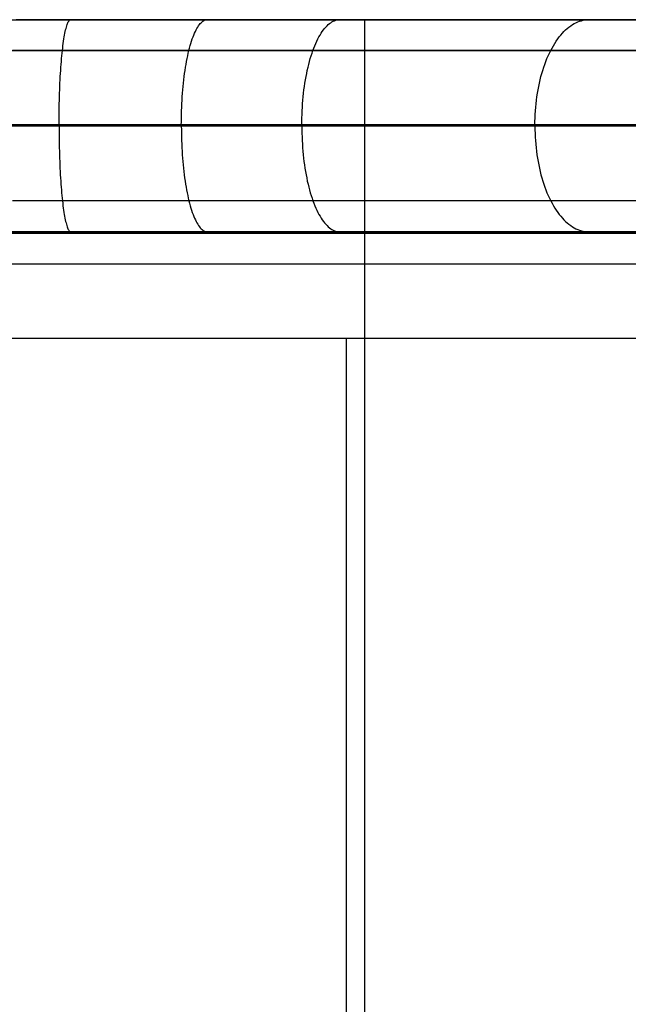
# Model space of a CAD drawing. Header units: millimetres. Extents: x 4627 to 5374, y -356 to 20.
# Tile 23 of 44: x 4970 to 5027, y -73 to 20. Entities that reach past the tile are written whole.
import ezdxf

# ---------------------------------------------------------------- set-up
doc = ezdxf.new("R2010")
doc.units = ezdxf.units.MM
for name, color, linetype, true_color in [('Slope storage bench', 7, 'Continuous', 0x000000), ('Slope storage bench$back', 7, 'Continuous', 0x000000), ('Slope storage bench$Lid', 7, 'Continuous', 0x000000)]:
    doc.layers.add(name, color=color, linetype=linetype, true_color=true_color)

msp = doc.modelspace()

# ---------------------------------------------------------------- linework, layer by layer
at = {"layer": 'Slope storage bench'}
for p, q in [((4712.703, 20, -150), (5292.246, 20, -150)), ((4714.113, 20, -290.1), (5290.835, 20, -290.1)), ((4722.803, 20), (5282.146, 20)), ((5002.474, 20), (5002.474, 0)), ((5002.474, 20), (5002.474, 20, -290.1)), ((5002.474, 20, -290.1), (5002.474, 19.994, -290.438)), ((5002.474, 19.994, -290.438), (5002.474, 19.977, -290.776)), ((5002.474, 19.977, -290.776), (5002.474, 19.948, -291.112)), ((5002.474, 19.948, -291.112), (5002.474, 19.908, -291.448)), ((5002.474, 19.908, -291.448), (5002.474, 19.856, -291.782)), ((5002.474, 19.856, -291.782), (5002.474, 19.793, -292.114)), ((5002.474, 19.793, -292.114), (5002.474, 19.719, -292.444)), ((5002.474, 19.719, -292.444), (5002.474, 19.633, -292.771)), ((5002.474, 19.633, -292.771), (5002.474, 19.536, -293.095)), ((5002.474, 19.536, -293.095), (5002.474, 19.428, -293.415)), ((5002.474, 19.428, -293.415), (5002.474, 19.31, -293.732)), ((5002.474, 19.31, -293.732), (5002.474, 19.18, -294.044)), ((5002.474, 19.18, -294.044), (5002.474, 19.04, -294.352)), ((5002.474, 19.04, -294.352), (5002.474, 18.89, -294.655)), ((5002.474, 18.89, -294.655), (5002.474, 18.729, -294.952)), ((5002.474, 18.729, -294.952), (5002.474, 18.559, -295.244)), ((5002.474, 18.559, -295.244), (5002.474, 18.378, -295.53)), ((5002.474, 18.378, -295.53), (5002.474, 18.188, -295.809)), ((5002.474, 18.188, -295.809), (5002.474, 17.988, -296.082)), ((5002.474, 17.988, -296.082), (5002.474, 17.78, -296.348)), ((5002.474, 17.78, -296.348), (5002.474, 17.562, -296.606)), ((4714.113, 17.1, -297.1), (5290.835, 17.1, -297.1)), ((5002.474, 17.562, -296.606), (5002.474, 17.335, -296.857)), ((5002.474, 17.335, -296.857), (5002.474, 17.1, -297.1)), ((5002.474, 17.1, -297.1), (5002.474, 16.857, -297.335)), ((5002.474, 16.857, -297.335), (5002.474, 16.606, -297.562)), ((5002.474, 16.606, -297.562), (5002.474, 16.348, -297.78)), ((5002.474, 16.348, -297.78), (5002.474, 16.082, -297.988)), ((5002.474, 16.082, -297.988), (5002.474, 15.809, -298.188)), ((5002.474, 15.809, -298.188), (5002.474, 15.53, -298.378)), ((5002.474, 15.53, -298.378), (5002.474, 15.244, -298.559)), ((5002.474, 15.244, -298.559), (5002.474, 14.952, -298.729)), ((5002.474, 14.952, -298.729), (5002.474, 14.655, -298.89)), ((5002.474, 14.655, -298.89), (5002.474, 14.352, -299.04)), ((5002.474, 14.352, -299.04), (5002.474, 14.044, -299.18)), ((5002.474, 14.044, -299.18), (5002.474, 13.732, -299.31)), ((5002.474, 13.732, -299.31), (5002.474, 13.415, -299.428)), ((5002.474, 13.415, -299.428), (5002.474, 13.095, -299.536)), ((5002.474, 13.095, -299.536), (5002.474, 12.771, -299.633)), ((5002.474, 12.771, -299.633), (5002.474, 12.444, -299.719)), ((5002.474, 12.444, -299.719), (5002.474, 12.114, -299.793)), ((5002.474, 12.114, -299.793), (5002.474, 11.782, -299.856)), ((5002.474, 11.782, -299.856), (5002.474, 11.448, -299.908)), ((5002.474, 11.448, -299.908), (5002.474, 11.112, -299.948)), ((5002.474, 11.112, -299.948), (5002.474, 10.776, -299.977)), ((5002.474, 10.776, -299.977), (5002.474, 10.438, -299.994)), ((5002.474, 10.438, -299.994), (5002.474, 10.1, -300)), ((4714.113, 10.1, -300), (5290.835, 10.1, -300)), ((4722.803, 10), (5282.146, 10)), ((5002.474, 10.1, -300), (5002.474, -290.1, -300)), ((5282.146, 0, -280), (4722.803, 0, -280)), ((4722.803, 0), (5282.146, 0)), ((4722.803, 0, -150), (5282.146, 0, -150)), ((5002.474, 0), (5002.474, 0, -280)), ((5002.474, 0, -280), (5002.474, -280, -280))]:
    msp.add_line(p, q, dxfattribs=at)
at = {"layer": 'Slope storage bench$back'}
for p, q in [((4722.803, 20), (5282.146, 20)), ((4971.326, 20, 102.324), (4969.614, 20, 102.219)), ((4973.036, 20, 102.462), (4971.326, 20, 102.324)), ((4974.742, 20, 102.633), (4973.036, 20, 102.462)), ((4974.374, 19.426, 105.945), (4974.41, 19.534, 105.625)), ((4974.41, 19.534, 105.625), (4974.446, 19.631, 105.301)), ((4974.446, 19.631, 105.301), (4974.482, 19.717, 104.975)), ((4974.482, 19.717, 104.975), (4974.519, 19.792, 104.645)), ((4974.519, 19.792, 104.645), (4974.556, 19.855, 104.313)), ((4974.556, 19.855, 104.313), (4974.593, 19.907, 103.98)), ((4974.593, 19.907, 103.98), (4974.63, 19.948, 103.644)), ((4974.63, 19.948, 103.644), (4974.667, 19.977, 103.308)), ((4974.667, 19.977, 103.308), (4974.705, 19.994, 102.971)), ((4974.705, 19.994, 102.971), (4974.742, 20, 102.633)), ((4976.37, 20, 102.828), (4974.742, 20, 102.633)), ((4977.994, 20, 103.053), (4976.37, 20, 102.828)), ((4979.613, 20, 103.307), (4977.994, 20, 103.053)), ((4981.228, 20, 103.589), (4979.613, 20, 103.307)), ((4984.443, 20, 104.239), (4981.228, 20, 103.589)), ((4987.634, 20, 104.996), (4984.443, 20, 104.239)), ((4986.813, 19.426, 108.225), (4986.893, 19.534, 107.913)), ((4986.893, 19.534, 107.913), (4986.973, 19.631, 107.598)), ((4986.973, 19.631, 107.598), (4987.054, 19.717, 107.279)), ((4987.054, 19.717, 107.279), (4987.135, 19.792, 106.958)), ((4987.135, 19.792, 106.958), (4987.218, 19.855, 106.634)), ((4987.218, 19.855, 106.634), (4987.3, 19.907, 106.309)), ((4987.3, 19.907, 106.309), (4987.383, 19.948, 105.982)), ((4987.383, 19.948, 105.982), (4987.467, 19.977, 105.654)), ((4987.467, 19.977, 105.654), (4987.55, 19.994, 105.325)), ((4987.55, 19.994, 105.325), (4987.634, 20, 104.996)), ((4990.8, 20, 105.855), (4987.634, 20, 104.996)), ((4993.939, 20, 106.812), (4990.8, 20, 105.855)), ((4997.048, 20, 107.861), (4993.939, 20, 106.812)), ((5000.125, 20, 108.997), (4997.048, 20, 107.861)), ((4998.927, 19.425, 112.106), (4999.043, 19.534, 111.806)), ((4999.043, 19.534, 111.806), (4999.16, 19.631, 111.502)), ((4999.16, 19.631, 111.502), (4999.278, 19.717, 111.195)), ((4999.278, 19.717, 111.195), (4999.397, 19.792, 110.886)), ((4999.397, 19.792, 110.886), (4999.517, 19.855, 110.575)), ((4999.517, 19.855, 110.575), (4999.638, 19.907, 110.261)), ((4999.638, 19.907, 110.261), (4999.759, 19.948, 109.947)), ((4999.759, 19.948, 109.947), (4999.881, 19.977, 109.631)), ((4999.881, 19.977, 109.631), (5000.003, 19.994, 109.314)), ((5000.003, 19.994, 109.314), (5000.125, 20, 108.997)), ((5003.169, 20, 110.215), (5000.125, 20, 108.997)), ((5002.474, 20, 109.929), (5002.474, 20)), ((5002.474, 20), (5002.474, 0)), ((5006.181, 20, 111.51), (5003.169, 20, 110.215)), ((5009.16, 20, 112.876), (5006.181, 20, 111.51)), ((5012.109, 20, 114.31), (5009.16, 20, 112.876)), ((5015.028, 20, 115.805), (5012.109, 20, 114.31)), ((5017.919, 20, 117.357), (5015.028, 20, 115.805)), ((5023.616, 20, 120.612), (5017.919, 20, 117.357)), ((5021.917, 19.425, 123.478), (5022.081, 19.534, 123.201)), ((5022.081, 19.534, 123.201), (5022.247, 19.631, 122.921)), ((5022.247, 19.631, 122.921), (5022.414, 19.717, 122.638)), ((5022.414, 19.717, 122.638), (5022.583, 19.792, 122.353)), ((5022.583, 19.792, 122.353), (5022.754, 19.855, 122.066)), ((5022.754, 19.855, 122.066), (5022.925, 19.907, 121.777)), ((5022.925, 19.907, 121.777), (5023.097, 19.948, 121.487)), ((5023.097, 19.948, 121.487), (5023.27, 19.977, 121.196)), ((5023.27, 19.977, 121.196), (5023.443, 19.994, 120.904)), ((5023.443, 19.994, 120.904), (5023.616, 20, 120.612)), ((5029.229, 20, 124.049), (5023.616, 20, 120.612)), ((4974.172, 18.551, 107.771), (4974.204, 18.723, 107.48)), ((4974.204, 18.723, 107.48), (4974.237, 18.884, 107.183)), ((4974.237, 18.884, 107.183), (4974.271, 19.036, 106.88)), ((4974.271, 19.036, 106.88), (4974.305, 19.176, 106.573)), ((4974.305, 19.176, 106.573), (4974.339, 19.306, 106.261)), ((4974.339, 19.306, 106.261), (4974.374, 19.426, 105.945)), ((4986.361, 18.552, 110.007), (4986.433, 18.723, 109.722)), ((4986.433, 18.723, 109.722), (4986.507, 18.885, 109.433)), ((4986.507, 18.885, 109.433), (4986.582, 19.036, 109.138)), ((4986.582, 19.036, 109.138), (4986.658, 19.176, 108.838)), ((4986.658, 19.176, 108.838), (4986.735, 19.306, 108.534)), ((4986.735, 19.306, 108.534), (4986.813, 19.426, 108.225)), ((4998.267, 18.551, 113.821), (4998.372, 18.723, 113.547)), ((4998.372, 18.723, 113.547), (4998.48, 18.884, 113.269)), ((4998.48, 18.884, 113.269), (4998.589, 19.035, 112.985)), ((4998.589, 19.035, 112.985), (4998.7, 19.176, 112.696)), ((4998.7, 19.176, 112.696), (4998.813, 19.306, 112.403)), ((4998.813, 19.306, 112.403), (4998.927, 19.425, 112.106)), ((5020.979, 18.551, 125.059), (5021.129, 18.723, 124.806)), ((5021.129, 18.723, 124.806), (5021.281, 18.884, 124.549)), ((5021.281, 18.884, 124.549), (5021.436, 19.036, 124.288)), ((5021.436, 19.036, 124.288), (5021.594, 19.176, 124.022)), ((5021.594, 19.176, 124.022), (5021.754, 19.306, 123.752)), ((5021.754, 19.306, 123.752), (5021.917, 19.425, 123.478)), ((4974.02, 17.549, 109.132), (4974.049, 17.768, 108.874)), ((4974.049, 17.768, 108.874), (4974.079, 17.978, 108.609)), ((4974.079, 17.978, 108.609), (4974.109, 18.179, 108.336)), ((4974.109, 18.179, 108.336), (4974.14, 18.37, 108.057)), ((4974.14, 18.37, 108.057), (4974.172, 18.551, 107.771)), ((4986.024, 17.55, 111.334), (4986.088, 17.768, 111.082)), ((4986.088, 17.768, 111.082), (4986.153, 17.978, 110.823)), ((4986.153, 17.978, 110.823), (4986.221, 18.179, 110.557)), ((4986.221, 18.179, 110.557), (4986.29, 18.37, 110.285)), ((4986.29, 18.37, 110.285), (4986.361, 18.552, 110.007)), ((4997.775, 17.549, 115.099), (4997.868, 17.768, 114.856)), ((4997.868, 17.768, 114.856), (4997.964, 17.978, 114.607)), ((4997.964, 17.978, 114.607), (4998.063, 18.179, 114.351)), ((4998.063, 18.179, 114.351), (4998.164, 18.37, 114.089)), ((4998.164, 18.37, 114.089), (4998.267, 18.551, 113.821)), ((5020.281, 17.549, 126.237), (5020.413, 17.768, 126.013)), ((5020.413, 17.768, 126.013), (5020.55, 17.978, 125.783)), ((5020.55, 17.978, 125.783), (5020.689, 18.179, 125.547)), ((5020.689, 18.179, 125.547), (5020.833, 18.37, 125.306)), ((5020.833, 18.37, 125.306), (5020.979, 18.551, 125.059)), ((4970.822, 17.086, 109.341), (4969.247, 17.086, 109.244)), ((4972.395, 17.086, 109.468), (4970.822, 17.086, 109.341)), ((4973.966, 17.086, 109.626), (4972.395, 17.086, 109.468)), ((4973.914, 16.589, 110.087), (4973.94, 16.841, 109.861)), ((4973.94, 16.841, 109.861), (4973.966, 17.086, 109.626)), ((4973.966, 17.086, 109.626), (4973.993, 17.322, 109.383)), ((4975.466, 17.086, 109.806), (4973.966, 17.086, 109.626)), ((4973.993, 17.322, 109.383), (4974.02, 17.549, 109.132)), ((4976.964, 17.086, 110.013), (4975.466, 17.086, 109.806)), ((4978.461, 17.086, 110.248), (4976.964, 17.086, 110.013)), ((4979.955, 17.086, 110.51), (4978.461, 17.086, 110.248)), ((4982.935, 17.086, 111.112), (4979.955, 17.086, 110.51)), ((4985.901, 17.086, 111.815), (4982.935, 17.086, 111.112)), ((4985.787, 16.589, 112.265), (4985.843, 16.842, 112.044)), ((4985.843, 16.842, 112.044), (4985.901, 17.086, 111.815)), ((4985.901, 17.086, 111.815), (4985.961, 17.322, 111.578)), ((4988.852, 17.086, 112.616), (4985.901, 17.086, 111.815)), ((4985.961, 17.322, 111.578), (4986.024, 17.55, 111.334)), ((4991.786, 17.086, 113.51), (4988.852, 17.086, 112.616)), ((4994.701, 17.086, 114.493), (4991.786, 17.086, 113.51)), ((4997.596, 17.086, 115.562), (4994.701, 17.086, 114.493)), ((4997.43, 16.589, 115.995), (4997.511, 16.841, 115.782)), ((4997.511, 16.841, 115.782), (4997.596, 17.085, 115.562)), ((4997.596, 17.085, 115.562), (4997.684, 17.322, 115.334)), ((5000.47, 17.086, 116.712), (4997.596, 17.086, 115.562)), ((4997.684, 17.322, 115.334), (4997.775, 17.549, 115.099)), ((5003.323, 17.086, 117.939), (5000.47, 17.086, 116.712)), ((5006.156, 17.086, 119.238), (5003.323, 17.086, 117.939)), ((5008.968, 17.086, 120.606), (5006.156, 17.086, 119.238)), ((5011.761, 17.086, 122.036), (5008.968, 17.086, 120.606)), ((5014.535, 17.086, 123.526), (5011.761, 17.086, 122.036)), ((5020.028, 17.086, 126.664), (5014.535, 17.086, 123.526)), ((5019.791, 16.589, 127.063), (5019.907, 16.841, 126.867)), ((5019.907, 16.841, 126.867), (5020.028, 17.086, 126.664)), ((5020.028, 17.086, 126.664), (5020.152, 17.322, 126.454)), ((5025.47, 17.086, 129.997), (5020.028, 17.086, 126.664)), ((5020.152, 17.322, 126.454), (5020.281, 17.549, 126.237)), ((5030.854, 17.086, 133.488), (5025.47, 17.086, 129.997)), ((4973.845, 15.788, 110.712), (4973.867, 16.062, 110.513)), ((4973.867, 16.062, 110.513), (4973.89, 16.329, 110.304)), ((4973.89, 16.329, 110.304), (4973.914, 16.589, 110.087)), ((4985.632, 15.788, 112.875), (4985.681, 16.062, 112.68)), ((4985.681, 16.062, 112.68), (4985.733, 16.329, 112.477)), ((4985.733, 16.329, 112.477), (4985.787, 16.589, 112.265)), ((4997.203, 15.788, 116.582), (4997.275, 16.062, 116.395)), ((4997.275, 16.062, 116.395), (4997.351, 16.329, 116.199)), ((4997.351, 16.329, 116.199), (4997.43, 16.589, 115.995)), ((5019.47, 15.788, 127.604), (5019.572, 16.062, 127.431)), ((5019.572, 16.062, 127.431), (5019.679, 16.329, 127.251)), ((5019.679, 16.329, 127.251), (5019.791, 16.589, 127.063)), ((4973.767, 14.628, 111.414), (4973.785, 14.927, 111.253)), ((4973.785, 14.927, 111.253), (4973.804, 15.22, 111.083)), ((4973.804, 15.22, 111.083), (4973.824, 15.507, 110.902)), ((4973.824, 15.507, 110.902), (4973.845, 15.788, 110.712)), ((4985.458, 14.628, 113.559), (4985.498, 14.927, 113.402)), ((4985.498, 14.927, 113.402), (4985.54, 15.22, 113.236)), ((4985.54, 15.22, 113.236), (4985.585, 15.507, 113.06)), ((4985.585, 15.507, 113.06), (4985.632, 15.788, 112.875)), ((4996.95, 14.627, 117.24), (4997.008, 14.926, 117.09)), ((4997.008, 14.926, 117.09), (4997.069, 15.22, 116.93)), ((4997.069, 15.22, 116.93), (4997.135, 15.507, 116.76)), ((4997.135, 15.507, 116.76), (4997.203, 15.788, 116.582)), ((5019.11, 14.628, 128.211), (5019.193, 14.927, 128.072)), ((5019.193, 14.927, 128.072), (5019.28, 15.22, 127.924)), ((5019.28, 15.22, 127.924), (5019.373, 15.507, 127.768)), ((5019.373, 15.507, 127.768), (5019.47, 15.788, 127.604)), ((4973.721, 13.7, 111.833), (4973.735, 14.014, 111.704)), ((4973.735, 14.014, 111.704), (4973.75, 14.323, 111.564)), ((4973.75, 14.323, 111.564), (4973.767, 14.628, 111.414)), ((4985.354, 13.7, 113.967), (4985.386, 14.014, 113.841)), ((4985.386, 14.014, 113.841), (4985.421, 14.323, 113.705)), ((4985.421, 14.323, 113.705), (4985.458, 14.628, 113.559)), ((4996.798, 13.7, 117.634), (4996.845, 14.014, 117.513)), ((4996.845, 14.014, 117.513), (4996.895, 14.323, 117.381)), ((4996.895, 14.323, 117.381), (4996.95, 14.627, 117.24)), ((5018.895, 13.7, 128.574), (5018.961, 14.014, 128.462)), ((5018.961, 14.014, 128.462), (5019.033, 14.323, 128.341)), ((5019.033, 14.323, 128.341), (5019.11, 14.628, 128.211)), ((4973.685, 12.734, 112.156), (4973.695, 13.06, 112.059)), ((4973.695, 13.06, 112.059), (4973.707, 13.382, 111.951)), ((4973.707, 13.382, 111.951), (4973.721, 13.7, 111.833)), ((4985.274, 12.735, 114.282), (4985.298, 13.06, 114.188)), ((4985.298, 13.06, 114.188), (4985.325, 13.382, 114.083)), ((4985.325, 13.382, 114.083), (4985.354, 13.7, 113.967)), ((4996.681, 12.734, 117.937), (4996.716, 13.06, 117.846)), ((4996.716, 13.06, 117.846), (4996.755, 13.382, 117.745)), ((4996.755, 13.382, 117.745), (4996.798, 13.7, 117.634)), ((5018.729, 12.734, 128.853), (5018.779, 13.06, 128.769)), ((5018.779, 13.06, 128.769), (5018.834, 13.382, 128.676)), ((5018.834, 13.382, 128.676), (5018.895, 13.7, 128.574)), ((4973.667, 12.074, 112.316), (4973.675, 12.406, 112.241)), ((4973.675, 12.406, 112.241), (4973.685, 12.734, 112.156)), ((4985.235, 12.074, 114.438), (4985.253, 12.406, 114.366)), ((4985.253, 12.406, 114.366), (4985.274, 12.735, 114.282)), ((4996.624, 12.074, 118.087), (4996.651, 12.406, 118.017)), ((4996.651, 12.406, 118.017), (4996.681, 12.734, 117.937)), ((5018.647, 12.074, 128.991), (5018.686, 12.406, 128.927)), ((5018.686, 12.406, 128.927), (5018.729, 12.734, 128.853)), ((4973.65, 11.068, 112.471), (4973.654, 11.405, 112.43)), ((4973.654, 11.405, 112.43), (4973.66, 11.741, 112.379)), ((4973.66, 11.741, 112.379), (4973.667, 12.074, 112.316)), ((4985.196, 11.068, 114.589), (4985.206, 11.405, 114.55)), ((4985.206, 11.405, 114.55), (4985.219, 11.741, 114.5)), ((4985.219, 11.741, 114.5), (4985.235, 12.074, 114.438)), ((4996.568, 11.067, 118.232), (4996.582, 11.405, 118.195)), ((4996.582, 11.405, 118.195), (4996.601, 11.741, 118.146)), ((4996.601, 11.741, 118.146), (4996.624, 12.074, 118.087)), ((5018.568, 11.068, 129.125), (5018.589, 11.405, 129.091)), ((5018.589, 11.405, 129.091), (5018.615, 11.741, 129.046)), ((5018.615, 11.741, 129.046), (5018.647, 12.074, 128.991)), ((4973.644, 10.05, 112.522), (4973.645, 10.39, 112.517)), ((4973.645, 10.39, 112.517), (4973.647, 10.729, 112.499)), ((4973.647, 10.729, 112.499), (4973.65, 11.068, 112.471)), ((4985.183, 10.05, 114.64), (4985.185, 10.39, 114.634)), ((4985.185, 10.39, 114.634), (4985.189, 10.729, 114.617)), ((4985.189, 10.729, 114.617), (4985.196, 11.068, 114.589)), ((4996.549, 10.05, 118.281), (4996.551, 10.39, 118.276)), ((4996.551, 10.39, 118.276), (4996.557, 10.729, 118.26)), ((4996.557, 10.729, 118.26), (4996.568, 11.067, 118.232)), ((5018.541, 10.05, 129.17), (5018.544, 10.39, 129.165)), ((5018.544, 10.39, 129.165), (5018.553, 10.729, 129.15)), ((5018.553, 10.729, 129.15), (5018.568, 11.068, 129.125)), ((4722.803, 10), (5282.146, 10)), ((4970.257, 10.05, 112.221), (4968.553, 10.05, 112.125)), ((4970.257, 10, 112.221), (4968.553, 10, 112.125)), ((4970.257, 9.95, 112.221), (4968.553, 9.95, 112.125)), ((4971.954, 10.05, 112.354), (4970.257, 10.05, 112.221)), ((4971.954, 10, 112.354), (4970.257, 10, 112.221)), ((4971.954, 9.95, 112.354), (4970.257, 9.95, 112.221)), ((4973.644, 10.05, 112.524), (4971.954, 10.05, 112.354)), ((4973.644, 10, 112.524), (4971.954, 10, 112.354)), ((4973.644, 9.95, 112.524), (4971.954, 9.95, 112.354)), ((4975.326, 10.05, 112.728), (4973.644, 10.05, 112.524)), ((4975.326, 10, 112.728), (4973.644, 10, 112.524)), ((4975.326, 9.95, 112.728), (4973.644, 9.95, 112.524)), ((4973.644, 9.95, 112.522), (4973.645, 9.61, 112.517)), ((4973.645, 9.61, 112.517), (4973.647, 9.271, 112.499)), ((4977.001, 10.05, 112.968), (4975.326, 10.05, 112.728)), ((4977.001, 10, 112.968), (4975.326, 10, 112.728)), ((4977.001, 9.95, 112.968), (4975.326, 9.95, 112.728)), ((4978.669, 10.05, 113.241), (4977.001, 10.05, 112.968)), ((4978.669, 10, 113.241), (4977.001, 10, 112.968)), ((4978.669, 9.95, 113.241), (4977.001, 9.95, 112.968)), ((4980.331, 10.05, 113.548), (4978.669, 10.05, 113.241)), ((4980.331, 10, 113.548), (4978.669, 10, 113.241)), ((4980.331, 9.95, 113.548), (4978.669, 9.95, 113.241)), ((4981.986, 10.05, 113.888), (4980.331, 10.05, 113.548)), ((4981.986, 10, 113.888), (4980.331, 10, 113.548)), ((4981.986, 9.95, 113.888), (4980.331, 9.95, 113.548)), ((4983.634, 10.05, 114.259), (4981.986, 10.05, 113.888)), ((4983.634, 10, 114.259), (4981.986, 10, 113.888)), ((4983.634, 9.95, 114.259), (4981.986, 9.95, 113.888)), ((4985.276, 10.05, 114.662), (4983.634, 10.05, 114.259)), ((4985.276, 10, 114.662), (4983.634, 10, 114.259)), ((4985.276, 9.95, 114.662), (4983.634, 9.95, 114.259)), ((4985.183, 9.95, 114.64), (4985.185, 9.61, 114.634)), ((4985.185, 9.61, 114.634), (4985.189, 9.271, 114.617)), ((4986.912, 10.05, 115.096), (4985.276, 10.05, 114.662)), ((4986.912, 10, 115.096), (4985.276, 10, 114.662)), ((4986.912, 9.95, 115.096), (4985.276, 9.95, 114.662)), ((4988.542, 10.05, 115.56), (4986.912, 10.05, 115.096)), ((4988.542, 10, 115.56), (4986.912, 10, 115.096)), ((4988.542, 9.95, 115.56), (4986.912, 9.95, 115.096)), ((4990.165, 10.05, 116.053), (4988.542, 10.05, 115.56)), ((4990.165, 10, 116.053), (4988.542, 10, 115.56)), ((4990.165, 9.95, 116.053), (4988.542, 9.95, 115.56)), ((4993.396, 10.05, 117.124), (4990.165, 10.05, 116.053)), ((4993.396, 10, 117.124), (4990.165, 10, 116.053)), ((4993.396, 9.95, 117.124), (4990.165, 9.95, 116.053)), ((4996.604, 10.05, 118.304), (4993.396, 10.05, 117.124)), ((4996.604, 10, 118.304), (4993.396, 10, 117.124)), ((4996.604, 9.95, 118.304), (4993.396, 9.95, 117.124)), ((4996.549, 9.95, 118.281), (4996.551, 9.61, 118.276)), ((4996.551, 9.61, 118.276), (4996.557, 9.271, 118.26)), ((4999.791, 10.05, 119.588), (4996.604, 10.05, 118.304)), ((4999.791, 10, 119.588), (4996.604, 10, 118.304)), ((4999.791, 9.95, 119.588), (4996.604, 9.95, 118.304)), ((5002.959, 10.05, 120.971), (4999.791, 10.05, 119.588)), ((5002.959, 10, 120.971), (4999.791, 10, 119.588)), ((5002.959, 9.95, 120.971), (4999.791, 9.95, 119.588)), ((5006.108, 10.05, 122.446), (5002.959, 10.05, 120.971)), ((5006.108, 10, 122.446), (5002.959, 10, 120.971)), ((5006.108, 9.95, 122.446), (5002.959, 9.95, 120.971)), ((5009.239, 10.05, 124.009), (5006.108, 10.05, 122.446)), ((5009.239, 10, 124.009), (5006.108, 10, 122.446)), ((5009.239, 9.95, 124.009), (5006.108, 9.95, 122.446)), ((5012.355, 10.05, 125.653), (5009.239, 10.05, 124.009)), ((5012.355, 10, 125.653), (5009.239, 10, 124.009)), ((5012.355, 9.95, 125.653), (5009.239, 9.95, 124.009)), ((5015.455, 10.05, 127.375), (5012.355, 10.05, 125.653)), ((5015.455, 10, 127.375), (5012.355, 10, 125.653)), ((5015.455, 9.95, 127.375), (5012.355, 9.95, 125.653)), ((5018.541, 10.05, 129.167), (5015.455, 10.05, 127.375)), ((5018.541, 10, 129.167), (5015.455, 10, 127.375)), ((5018.541, 9.95, 129.167), (5015.455, 9.95, 127.375)), ((5024.676, 10.05, 132.944), (5018.541, 10.05, 129.167)), ((5024.676, 10, 132.944), (5018.541, 10, 129.167)), ((5024.676, 9.95, 132.944), (5018.541, 9.95, 129.167)), ((5018.541, 9.95, 129.17), (5018.544, 9.61, 129.165)), ((5018.544, 9.61, 129.165), (5018.553, 9.271, 129.15)), ((5030.769, 10.05, 136.941), (5024.676, 10.05, 132.944)), ((5030.769, 10, 136.941), (5024.676, 10, 132.944)), ((5030.769, 9.95, 136.941), (5024.676, 9.95, 132.944)), ((4973.647, 9.271, 112.499), (4973.65, 8.932, 112.471)), ((4973.65, 8.932, 112.471), (4973.654, 8.595, 112.43)), ((4973.654, 8.595, 112.43), (4973.66, 8.259, 112.379)), ((4985.189, 9.271, 114.617), (4985.196, 8.932, 114.589)), ((4985.196, 8.932, 114.589), (4985.206, 8.595, 114.55)), ((4985.206, 8.595, 114.55), (4985.219, 8.259, 114.5)), ((4996.557, 9.271, 118.26), (4996.568, 8.933, 118.232)), ((4996.568, 8.933, 118.232), (4996.582, 8.595, 118.195)), ((4996.582, 8.595, 118.195), (4996.601, 8.259, 118.146)), ((5018.553, 9.271, 129.15), (5018.568, 8.932, 129.125)), ((5018.568, 8.932, 129.125), (5018.589, 8.595, 129.091)), ((5018.589, 8.595, 129.091), (5018.615, 8.259, 129.046)), ((4973.66, 8.259, 112.379), (4973.667, 7.926, 112.316)), ((4973.667, 7.926, 112.316), (4973.675, 7.594, 112.241)), ((4973.675, 7.594, 112.241), (4973.685, 7.266, 112.156)), ((4985.219, 8.259, 114.5), (4985.235, 7.926, 114.438)), ((4985.235, 7.926, 114.438), (4985.253, 7.594, 114.366)), ((4985.253, 7.594, 114.366), (4985.274, 7.265, 114.282)), ((4996.601, 8.259, 118.146), (4996.624, 7.926, 118.087)), ((4996.624, 7.926, 118.087), (4996.651, 7.594, 118.017)), ((4996.651, 7.594, 118.017), (4996.681, 7.266, 117.937)), ((5018.615, 8.259, 129.046), (5018.647, 7.926, 128.991)), ((5018.647, 7.926, 128.991), (5018.686, 7.594, 128.927)), ((5018.686, 7.594, 128.927), (5018.729, 7.266, 128.853)), ((4973.685, 7.266, 112.156), (4973.695, 6.94, 112.059)), ((4973.695, 6.94, 112.059), (4973.707, 6.618, 111.951)), ((4973.707, 6.618, 111.951), (4973.721, 6.3, 111.833)), ((4985.274, 7.265, 114.282), (4985.298, 6.94, 114.188)), ((4985.298, 6.94, 114.188), (4985.325, 6.618, 114.083)), ((4985.325, 6.618, 114.083), (4985.354, 6.3, 113.967)), ((4996.681, 7.266, 117.937), (4996.716, 6.94, 117.846)), ((4996.716, 6.94, 117.846), (4996.755, 6.618, 117.745)), ((4996.755, 6.618, 117.745), (4996.798, 6.3, 117.634)), ((5018.729, 7.266, 128.853), (5018.779, 6.94, 128.769)), ((5018.779, 6.94, 128.769), (5018.834, 6.618, 128.676)), ((5018.834, 6.618, 128.676), (5018.895, 6.3, 128.574)), ((4973.721, 6.3, 111.833), (4973.735, 5.986, 111.704)), ((4973.735, 5.986, 111.704), (4973.75, 5.677, 111.564)), ((4973.75, 5.677, 111.564), (4973.767, 5.372, 111.414)), ((4985.354, 6.3, 113.967), (4985.386, 5.986, 113.841)), ((4985.386, 5.986, 113.841), (4985.421, 5.677, 113.705)), ((4985.421, 5.677, 113.705), (4985.458, 5.372, 113.559)), ((4996.798, 6.3, 117.634), (4996.845, 5.986, 117.513)), ((4996.845, 5.986, 117.513), (4996.895, 5.677, 117.381)), ((4996.895, 5.677, 117.381), (4996.95, 5.373, 117.24)), ((5018.895, 6.3, 128.574), (5018.961, 5.986, 128.462)), ((5018.961, 5.986, 128.462), (5019.033, 5.677, 128.341)), ((5019.033, 5.677, 128.341), (5019.11, 5.372, 128.211)), ((4973.767, 5.372, 111.414), (4973.785, 5.073, 111.253)), ((4973.785, 5.073, 111.253), (4973.804, 4.78, 111.083)), ((4973.804, 4.78, 111.083), (4973.824, 4.493, 110.902)), ((4985.458, 5.372, 113.559), (4985.498, 5.073, 113.402)), ((4985.498, 5.073, 113.402), (4985.54, 4.78, 113.236)), ((4985.54, 4.78, 113.236), (4985.585, 4.493, 113.06)), ((4996.95, 5.373, 117.24), (4997.008, 5.074, 117.09)), ((4997.008, 5.074, 117.09), (4997.069, 4.78, 116.93)), ((4997.069, 4.78, 116.93), (4997.135, 4.493, 116.76)), ((5019.11, 5.372, 128.211), (5019.193, 5.073, 128.072)), ((5019.193, 5.073, 128.072), (5019.28, 4.78, 127.924)), ((5019.28, 4.78, 127.924), (5019.373, 4.493, 127.768)), ((4973.824, 4.493, 110.902), (4973.845, 4.212, 110.712)), ((4973.845, 4.212, 110.712), (4973.867, 3.938, 110.513)), ((4973.867, 3.938, 110.513), (4973.89, 3.671, 110.304)), ((4985.585, 4.493, 113.06), (4985.632, 4.212, 112.875)), ((4985.632, 4.212, 112.875), (4985.681, 3.938, 112.68)), ((4985.681, 3.938, 112.68), (4985.733, 3.671, 112.477)), ((4997.135, 4.493, 116.76), (4997.203, 4.212, 116.582)), ((4997.203, 4.212, 116.582), (4997.275, 3.938, 116.395)), ((4997.275, 3.938, 116.395), (4997.351, 3.671, 116.199)), ((5019.373, 4.493, 127.768), (5019.47, 4.212, 127.604)), ((5019.47, 4.212, 127.604), (5019.572, 3.938, 127.431)), ((5019.572, 3.938, 127.431), (5019.679, 3.671, 127.251)), ((4970.822, 2.914, 109.341), (4969.247, 2.914, 109.244)), ((4972.395, 2.914, 109.468), (4970.822, 2.914, 109.341)), ((4973.966, 2.914, 109.626), (4972.395, 2.914, 109.468)), ((4973.89, 3.671, 110.304), (4973.914, 3.411, 110.087)), ((4973.914, 3.411, 110.087), (4973.94, 3.159, 109.861)), ((4973.94, 3.159, 109.861), (4973.966, 2.914, 109.626)), ((4975.466, 2.914, 109.806), (4973.966, 2.914, 109.626)), ((4973.966, 2.914, 109.626), (4973.993, 2.678, 109.383)), ((4976.964, 2.914, 110.013), (4975.466, 2.914, 109.806)), ((4978.461, 2.914, 110.248), (4976.964, 2.914, 110.013)), ((4979.955, 2.914, 110.51), (4978.461, 2.914, 110.248)), ((4982.935, 2.914, 111.112), (4979.955, 2.914, 110.51)), ((4985.901, 2.914, 111.815), (4982.935, 2.914, 111.112)), ((4985.733, 3.671, 112.477), (4985.787, 3.411, 112.265)), ((4985.787, 3.411, 112.265), (4985.843, 3.158, 112.044)), ((4985.843, 3.158, 112.044), (4985.901, 2.914, 111.815)), ((4988.852, 2.914, 112.616), (4985.901, 2.914, 111.815)), ((4985.901, 2.914, 111.815), (4985.961, 2.678, 111.578)), ((4991.786, 2.914, 113.51), (4988.852, 2.914, 112.616)), ((4994.701, 2.914, 114.493), (4991.786, 2.914, 113.51)), ((4997.596, 2.914, 115.562), (4994.701, 2.914, 114.493)), ((4997.351, 3.671, 116.199), (4997.43, 3.411, 115.995)), ((4997.43, 3.411, 115.995), (4997.511, 3.159, 115.782)), ((4997.511, 3.159, 115.782), (4997.596, 2.915, 115.562)), ((4997.596, 2.915, 115.562), (4997.684, 2.678, 115.334)), ((5000.47, 2.914, 116.712), (4997.596, 2.914, 115.562)), ((5003.323, 2.914, 117.939), (5000.47, 2.914, 116.712)), ((5006.156, 2.914, 119.238), (5003.323, 2.914, 117.939)), ((5008.968, 2.914, 120.606), (5006.156, 2.914, 119.238)), ((5011.761, 2.914, 122.036), (5008.968, 2.914, 120.606)), ((5014.535, 2.914, 123.526), (5011.761, 2.914, 122.036)), ((5020.028, 2.914, 126.664), (5014.535, 2.914, 123.526)), ((5019.679, 3.671, 127.251), (5019.791, 3.411, 127.063)), ((5019.791, 3.411, 127.063), (5019.907, 3.159, 126.867)), ((5019.907, 3.159, 126.867), (5020.028, 2.914, 126.664)), ((5025.47, 2.914, 129.997), (5020.028, 2.914, 126.664)), ((5020.028, 2.914, 126.664), (5020.152, 2.678, 126.454)), ((5030.854, 2.914, 133.488), (5025.47, 2.914, 129.997)), ((4973.993, 2.678, 109.383), (4974.02, 2.451, 109.132)), ((4974.02, 2.451, 109.132), (4974.049, 2.232, 108.874)), ((4974.049, 2.232, 108.874), (4974.079, 2.022, 108.609)), ((4974.079, 2.022, 108.609), (4974.109, 1.821, 108.336)), ((4985.961, 2.678, 111.578), (4986.024, 2.45, 111.334)), ((4986.024, 2.45, 111.334), (4986.088, 2.232, 111.082)), ((4986.088, 2.232, 111.082), (4986.153, 2.022, 110.823)), ((4986.153, 2.022, 110.823), (4986.221, 1.821, 110.557)), ((4997.684, 2.678, 115.334), (4997.775, 2.451, 115.099)), ((4997.775, 2.451, 115.099), (4997.868, 2.232, 114.856)), ((4997.868, 2.232, 114.856), (4997.964, 2.022, 114.607)), ((4997.964, 2.022, 114.607), (4998.063, 1.821, 114.351)), ((5020.152, 2.678, 126.454), (5020.281, 2.451, 126.237)), ((5020.281, 2.451, 126.237), (5020.413, 2.232, 126.013)), ((5020.413, 2.232, 126.013), (5020.55, 2.022, 125.783)), ((5020.55, 2.022, 125.783), (5020.689, 1.821, 125.547)), ((4974.109, 1.821, 108.336), (4974.14, 1.63, 108.057)), ((4974.14, 1.63, 108.057), (4974.172, 1.449, 107.771)), ((4974.172, 1.449, 107.771), (4974.204, 1.277, 107.48)), ((4974.204, 1.277, 107.48), (4974.237, 1.116, 107.183)), ((4974.237, 1.116, 107.183), (4974.271, 0.964, 106.88)), ((4974.271, 0.964, 106.88), (4974.305, 0.824, 106.573)), ((4986.221, 1.821, 110.557), (4986.29, 1.63, 110.285)), ((4986.29, 1.63, 110.285), (4986.361, 1.448, 110.007)), ((4986.361, 1.448, 110.007), (4986.433, 1.277, 109.722)), ((4986.433, 1.277, 109.722), (4986.507, 1.115, 109.433)), ((4986.507, 1.115, 109.433), (4986.582, 0.964, 109.138)), ((4986.582, 0.964, 109.138), (4986.658, 0.824, 108.838)), ((4998.063, 1.821, 114.351), (4998.164, 1.63, 114.089)), ((4998.164, 1.63, 114.089), (4998.267, 1.449, 113.821)), ((4998.267, 1.449, 113.821), (4998.372, 1.277, 113.547)), ((4998.372, 1.277, 113.547), (4998.48, 1.116, 113.269)), ((4998.48, 1.116, 113.269), (4998.589, 0.965, 112.985)), ((4998.589, 0.965, 112.985), (4998.7, 0.824, 112.696)), ((5020.689, 1.821, 125.547), (5020.833, 1.63, 125.306)), ((5020.833, 1.63, 125.306), (5020.979, 1.449, 125.059)), ((5020.979, 1.449, 125.059), (5021.129, 1.277, 124.806)), ((5021.129, 1.277, 124.806), (5021.281, 1.116, 124.549)), ((5021.281, 1.116, 124.549), (5021.436, 0.964, 124.288)), ((5021.436, 0.964, 124.288), (5021.594, 0.824, 124.022)), ((4722.803, 0), (5282.146, 0)), ((4971.326, 0, 102.324), (4969.614, 0, 102.219)), ((4973.036, 0, 102.462), (4971.326, 0, 102.324)), ((4974.742, 0, 102.633), (4973.036, 0, 102.462)), ((4974.305, 0.824, 106.573), (4974.339, 0.694, 106.261)), ((4974.339, 0.694, 106.261), (4974.374, 0.574, 105.945)), ((4974.374, 0.574, 105.945), (4974.41, 0.466, 105.625)), ((4974.41, 0.466, 105.625), (4974.446, 0.369, 105.301)), ((4974.446, 0.369, 105.301), (4974.482, 0.283, 104.975)), ((4974.482, 0.283, 104.975), (4974.519, 0.208, 104.645)), ((4974.519, 0.208, 104.645), (4974.556, 0.145, 104.313)), ((4974.556, 0.145, 104.313), (4974.593, 0.093, 103.98)), ((4974.593, 0.093, 103.98), (4974.63, 0.052, 103.644)), ((4974.63, 0.052, 103.644), (4974.667, 0.023, 103.308)), ((4974.667, 0.023, 103.308), (4974.705, 0.006, 102.971)), ((4974.705, 0.006, 102.971), (4974.742, 0, 102.633)), ((4976.37, 0, 102.828), (4974.742, 0, 102.633)), ((4977.994, 0, 103.053), (4976.37, 0, 102.828)), ((4979.613, 0, 103.307), (4977.994, 0, 103.053)), ((4981.228, 0, 103.589), (4979.613, 0, 103.307)), ((4984.443, 0, 104.239), (4981.228, 0, 103.589)), ((4987.634, 0, 104.996), (4984.443, 0, 104.239)), ((4986.658, 0.824, 108.838), (4986.735, 0.694, 108.534)), ((4986.735, 0.694, 108.534), (4986.813, 0.574, 108.225)), ((4986.813, 0.574, 108.225), (4986.893, 0.466, 107.913)), ((4986.893, 0.466, 107.913), (4986.973, 0.369, 107.598)), ((4986.973, 0.369, 107.598), (4987.054, 0.283, 107.279)), ((4987.054, 0.283, 107.279), (4987.135, 0.208, 106.958)), ((4987.135, 0.208, 106.958), (4987.218, 0.145, 106.634)), ((4987.218, 0.145, 106.634), (4987.3, 0.093, 106.309)), ((4987.3, 0.093, 106.309), (4987.383, 0.052, 105.982)), ((4987.383, 0.052, 105.982), (4987.467, 0.023, 105.654)), ((4987.467, 0.023, 105.654), (4987.55, 0.006, 105.325)), ((4987.55, 0.006, 105.325), (4987.634, 0, 104.996)), ((4990.8, 0, 105.855), (4987.634, 0, 104.996)), ((4993.939, 0, 106.812), (4990.8, 0, 105.855)), ((4997.048, 0, 107.861), (4993.939, 0, 106.812)), ((5000.125, 0, 108.997), (4997.048, 0, 107.861)), ((4998.7, 0.824, 112.696), (4998.813, 0.694, 112.403)), ((4998.813, 0.694, 112.403), (4998.927, 0.575, 112.106)), ((4998.927, 0.575, 112.106), (4999.043, 0.466, 111.806)), ((4999.043, 0.466, 111.806), (4999.16, 0.369, 111.502)), ((4999.16, 0.369, 111.502), (4999.278, 0.283, 111.195)), ((4999.278, 0.283, 111.195), (4999.397, 0.208, 110.886)), ((4999.397, 0.208, 110.886), (4999.517, 0.145, 110.575)), ((4999.517, 0.145, 110.575), (4999.638, 0.093, 110.261)), ((4999.638, 0.093, 110.261), (4999.759, 0.052, 109.947)), ((4999.759, 0.052, 109.947), (4999.881, 0.023, 109.631)), ((4999.881, 0.023, 109.631), (5000.003, 0.006, 109.314)), ((5000.003, 0.006, 109.314), (5000.125, 0, 108.997)), ((5003.169, 0, 110.215), (5000.125, 0, 108.997)), ((5002.474, 0, 109.929), (5002.474, 0)), ((5012.109, 0, 114.31), (5009.16, 0, 112.876)), ((5015.028, 0, 115.805), (5012.109, 0, 114.31)), ((5017.919, 0, 117.357), (5015.028, 0, 115.805)), ((5023.616, 0, 120.612), (5017.919, 0, 117.357)), ((5021.594, 0.824, 124.022), (5021.754, 0.694, 123.752)), ((5021.754, 0.694, 123.752), (5021.917, 0.575, 123.478)), ((5021.917, 0.575, 123.478), (5022.081, 0.466, 123.201)), ((5022.081, 0.466, 123.201), (5022.247, 0.369, 122.921)), ((5022.247, 0.369, 122.921), (5022.414, 0.283, 122.638)), ((5022.414, 0.283, 122.638), (5022.583, 0.208, 122.353)), ((5022.583, 0.208, 122.353), (5022.754, 0.145, 122.066)), ((5022.754, 0.145, 122.066), (5022.925, 0.093, 121.777)), ((5022.925, 0.093, 121.777), (5023.097, 0.052, 121.487)), ((5023.097, 0.052, 121.487), (5023.27, 0.023, 121.196)), ((5023.27, 0.023, 121.196), (5023.443, 0.006, 120.904)), ((5023.443, 0.006, 120.904), (5023.616, 0, 120.612)), ((5029.229, 0, 124.049), (5023.616, 0, 120.612)), ((5006.181, 0, 111.51), (5003.169, 0, 110.215)), ((5009.16, 0, 112.876), (5006.181, 0, 111.51))]:
    msp.add_line(p, q, dxfattribs=at)
at = {"layer": 'Slope storage bench$Lid'}
for p, q in [((4702.803, -0.143, 10.1), (5302.146, -0.143, 10.1)), ((4702.803, -0.143, 9.9), (5302.146, -0.143, 9.9)), ((4702.803, -0.143, 10), (5302.146, -0.143, 10)), ((5002.474, -0.143, 10.1), (5002.474, -0.149, 10.438)), ((5002.474, -0.143, 10.1), (5002.474, -0.143, 9.9)), ((5002.474, -0.143, 9.9), (5002.474, -0.149, 9.562)), ((5002.474, -0.149, 10.438), (5002.474, -0.167, 10.776)), ((5002.474, -0.149, 9.562), (5002.474, -0.167, 9.224)), ((5002.474, -0.167, 10.776), (5002.474, -0.195, 11.112)), ((5002.474, -0.167, 9.224), (5002.474, -0.195, 8.888)), ((5002.474, -0.195, 11.112), (5002.474, -0.236, 11.448)), ((5002.474, -0.195, 8.888), (5002.474, -0.236, 8.552)), ((5002.474, -0.236, 11.448), (5002.474, -0.287, 11.782)), ((5002.474, -0.236, 8.552), (5002.474, -0.287, 8.218)), ((5002.474, -0.287, 11.782), (5002.474, -0.35, 12.114)), ((5002.474, -0.287, 8.218), (5002.474, -0.35, 7.886)), ((5002.474, -0.35, 12.114), (5002.474, -0.425, 12.444)), ((5002.474, -0.35, 7.886), (5002.474, -0.425, 7.556)), ((5002.474, -0.425, 12.444), (5002.474, -0.511, 12.771)), ((5002.474, -0.425, 7.556), (5002.474, -0.511, 7.229)), ((5002.474, -0.511, 12.771), (5002.474, -0.607, 13.095)), ((5002.474, -0.511, 7.229), (5002.474, -0.607, 6.905)), ((5002.474, -0.607, 13.095), (5002.474, -0.715, 13.415)), ((5002.474, -0.607, 6.905), (5002.474, -0.715, 6.585)), ((5002.474, -0.715, 13.415), (5002.474, -0.834, 13.732)), ((5002.474, -0.715, 6.585), (5002.474, -0.834, 6.268)), ((5002.474, -0.834, 13.732), (5002.474, -0.963, 14.044)), ((5002.474, -0.834, 6.268), (5002.474, -0.963, 5.956)), ((5002.474, -0.963, 14.044), (5002.474, -1.103, 14.352)), ((5002.474, -0.963, 5.956), (5002.474, -1.103, 5.648)), ((5002.474, -1.103, 14.352), (5002.474, -1.253, 14.655)), ((5002.474, -1.103, 5.648), (5002.474, -1.253, 5.345)), ((5002.474, -1.253, 14.655), (5002.474, -1.414, 14.952)), ((5002.474, -1.253, 5.345), (5002.474, -1.414, 5.048)), ((5002.474, -1.414, 14.952), (5002.474, -1.585, 15.244)), ((5002.474, -1.414, 5.048), (5002.474, -1.585, 4.756)), ((5002.474, -1.585, 15.244), (5002.474, -1.765, 15.53)), ((5002.474, -1.585, 4.756), (5002.474, -1.765, 4.47)), ((5002.474, -1.765, 15.53), (5002.474, -1.955, 15.809)), ((5002.474, -1.765, 4.47), (5002.474, -1.955, 4.191)), ((5002.474, -1.955, 15.809), (5002.474, -2.155, 16.082)), ((5002.474, -1.955, 4.191), (5002.474, -2.155, 3.918)), ((5002.474, -2.155, 16.082), (5002.474, -2.364, 16.348)), ((5002.474, -2.155, 3.918), (5002.474, -2.364, 3.652)), ((5002.474, -2.364, 16.348), (5002.474, -2.582, 16.606)), ((5002.474, -2.364, 3.652), (5002.474, -2.582, 3.394)), ((5002.474, -2.582, 16.606), (5002.474, -2.808, 16.857)), ((5002.474, -2.582, 3.394), (5002.474, -2.808, 3.143)), ((4703.843, -3.043, 17.1), (5301.082, -3.043, 17.1)), ((4703.843, -3.043, 2.9), (5301.082, -3.043, 2.9)), ((5002.474, -2.808, 16.857), (5002.474, -3.043, 17.1)), ((5002.474, -2.808, 3.143), (5002.474, -3.043, 2.9)), ((5002.474, -3.043, 17.1), (5002.474, -3.286, 17.335)), ((5002.474, -3.043, 2.9), (5002.474, -3.286, 2.665)), ((5002.474, -3.286, 17.335), (5002.474, -3.537, 17.562)), ((5002.474, -3.286, 2.665), (5002.474, -3.537, 2.438)), ((5002.474, -3.537, 17.562), (5002.474, -3.796, 17.78)), ((5002.474, -3.537, 2.438), (5002.474, -3.796, 2.22)), ((5002.474, -3.796, 17.78), (5002.474, -4.061, 17.988)), ((5002.474, -3.796, 2.22), (5002.474, -4.061, 2.012)), ((5002.474, -4.061, 17.988), (5002.474, -4.334, 18.188)), ((5002.474, -4.061, 2.012), (5002.474, -4.334, 1.812)), ((5002.474, -4.334, 18.188), (5002.474, -4.614, 18.378)), ((5002.474, -4.334, 1.812), (5002.474, -4.614, 1.622)), ((5002.474, -4.614, 18.378), (5002.474, -4.9, 18.559)), ((5002.474, -4.614, 1.622), (5002.474, -4.9, 1.441)), ((5002.474, -4.9, 18.559), (5002.474, -5.191, 18.729)), ((5002.474, -4.9, 1.441), (5002.474, -5.191, 1.271)), ((5002.474, -5.191, 18.729), (5002.474, -5.489, 18.89)), ((5002.474, -5.191, 1.271), (5002.474, -5.489, 1.11)), ((5002.474, -5.489, 18.89), (5002.474, -5.792, 19.04)), ((5002.474, -5.489, 1.11), (5002.474, -5.792, 0.96)), ((5002.474, -5.792, 19.04), (5002.474, -6.099, 19.18)), ((5002.474, -5.792, 0.96), (5002.474, -6.099, 0.82)), ((5002.474, -6.099, 19.18), (5002.474, -6.412, 19.31)), ((5002.474, -6.099, 0.82), (5002.474, -6.412, 0.69)), ((5002.474, -6.412, 19.31), (5002.474, -6.728, 19.428)), ((5002.474, -6.412, 0.69), (5002.474, -6.728, 0.572)), ((5002.474, -6.728, 19.428), (5002.474, -7.049, 19.536)), ((5002.474, -6.728, 0.572), (5002.474, -7.049, 0.464)), ((5002.474, -7.049, 19.536), (5002.474, -7.372, 19.633)), ((5002.474, -7.049, 0.464), (5002.474, -7.372, 0.367)), ((5002.474, -7.372, 19.633), (5002.474, -7.699, 19.719)), ((5002.474, -7.372, 0.367), (5002.474, -7.699, 0.281)), ((5002.474, -7.699, 19.719), (5002.474, -8.029, 19.793)), ((5002.474, -7.699, 0.281), (5002.474, -8.029, 0.207)), ((5002.474, -8.029, 19.793), (5002.474, -8.361, 19.856)), ((5002.474, -8.029, 0.207), (5002.474, -8.361, 0.144)), ((5002.474, -8.361, 19.856), (5002.474, -8.695, 19.908)), ((5002.474, -8.361, 0.144), (5002.474, -8.695, 0.092)), ((5002.474, -8.695, 19.908), (5002.474, -9.031, 19.948)), ((5002.474, -8.695, 0.092), (5002.474, -9.031, 0.052)), ((5002.474, -9.031, 19.948), (5002.474, -9.368, 19.977)), ((5002.474, -9.031, 0.052), (5002.474, -9.368, 0.023)), ((4706.389, -10.043, 20), (5298.449, -10.043, 20)), ((4706.389, -10.043), (5298.449, -10.043)), ((5000.727, -10.043, 20), (5000.727, -323.572, 20)), ((5000.727, -10.043), (5000.727, -323.572)), ((5002.474, -9.368, 19.977), (5002.474, -9.705, 19.994)), ((5002.474, -9.368, 0.023), (5002.474, -9.705, 0.006)), ((5002.474, -9.705, 19.994), (5002.474, -10.043, 20)), ((5002.474, -9.705, 0.006), (5002.474, -10.043))]:
    msp.add_line(p, q, dxfattribs=at)

doc.saveas('drawing.dxf')
